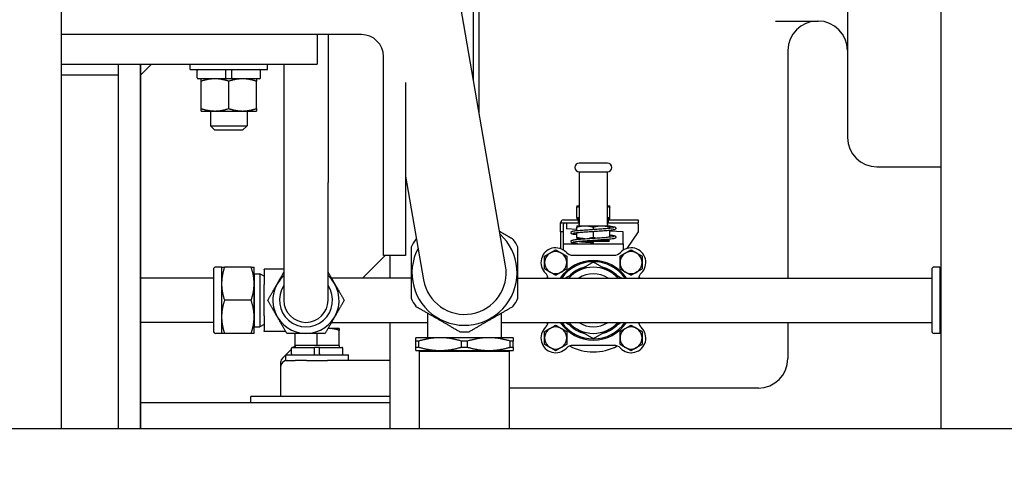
# Paper-space layout 'SHEET_1' of a CAD drawing. Header units: inches. Extents: x 4 to 540, y 12 to 340.
# Tile 101 of 118: x 446 to 463, y 115 to 122. Entities that reach past the tile are written whole.
import ezdxf

# ---------------------------------------------------------------- set-up
doc = ezdxf.new("R2010")
doc.units = ezdxf.units.IN
doc.header["$LTSCALE"] = 16
doc.header["$MEASUREMENT"] = 0
doc.layers.get('0').update_dxf_attribs({"lineweight": 25})
doc.layers.get('DEFPOINTS').update_dxf_attribs({"lineweight": 25})
doc.layers.add('DIMEN', color=7, linetype='Continuous', lineweight=25)
doc.styles.get("Standard").update_dxf_attribs({"font": 'arial.ttf'})
doc.dimstyles.new('DEFAULT-ANSI', dxfattribs={"dimscale": 16, "dimtxt": 0.125, "dimasz": 0.1875, "dimexe": 0.125, "dimexo": 0.0625, "dimgap": 0.031496, "dimtad": 0, "dimtih": 1, "dimtoh": 1, "dimrnd": 1e-08, "dimzin": 4, "dimdsep": 46, "dimtxsty": 'Standard', "dimblk": 'Filled-1', "dimcen": 0.09, "dimdle": 0.393701, "dimclrd": 256, "dimclre": 256, "dimclrt": 256, "dimadec": 0, "dimazin": 1, "dimtfac": 1.504, "dimtofl": 0, "dimtmove": 0, "dimatfit": 3, "dimldrblk": 'Filled-1', "dimfxl": 1, "dimtolj": 1, "dimtzin": 4, "dimlwd": 25, "dimlwe": 25, "dimarcsym": 0})

# ---------------------------------------------------------------- blocks, each defined once
blk = doc.blocks.new('Filled-1')
at = {"color": 0}
for p, q in [((0, 0), (-1, 0.25)), ((-1, 0.25), (-1, -0.25)), ((-1, 0), (0, 0)), ((-1, -0.25), (0, 0))]:
    blk.add_line(p, q, dxfattribs=at)
at = {"color": 0, "flags": 128}
blk.add_lwpolyline([(-1, -0.25), (0, 0), (-1, 0.25), (-1, -0.25)], dxfattribs=at)
at = {"color": 0}
blk.add_solid([(-1, -0.25), (0, 0), (-1, 0.25), (-1, -0.25)], dxfattribs=at)
blk = doc.blocks.new('*D44')
at = {"layer": 'DEFPOINTS', "color": 0, "linetype": 'Continuous'}
for p in [(396.84, 162.604), (460.102, 162.604), (416.557, 102.969)]:
    blk.add_point(p, dxfattribs=at)
at = {"layer": 'DIMEN', "linetype": 'Continuous', "lineweight": 25}
for p, q in [((459.102, 162.604), (394.84, 162.604)), ((396.84, 159.604), (396.84, 134.561)), ((396.84, 105.969), (396.84, 131.511)), ((415.557, 102.969), (394.84, 102.969))]:
    blk.add_line(p, q, dxfattribs=at)
at = {"layer": 'DIMEN', "linetype": 'Continuous', "lineweight": 25, "xscale": 3, "yscale": 3, "zscale": 3}
for p, rotation in [((396.84, 162.604), 90), ((396.84, 102.969), 270)]:
    blk.add_blockref('Filled-1', p, dxfattribs=dict(at, rotation=rotation))
at = {"layer": 'DIMEN', "linetype": 'Continuous', "lineweight": 25, "insert": (393.47, 134.057), "char_height": 2, "attachment_point": 1}
blk.add_mtext('\\A1;59.64', dxfattribs=at)

psp = doc.layouts.new('SHEET_1')

# ---------------------------------------------------------------- linework, layer by layer
for p, q in [((446.716, 115.389), (446.716, 148.672)), ((461.642, 148.418), (461.642, 115.389)), ((454.253, 118.152), (452.563, 127.946)), ((453.709, 121.306), (453.709, 125.961)), ((460.057, 125.597), (460.057, 120.33)), ((453.807, 120.738), (453.807, 124.891)), ((458.834, 122.305), (459.557, 122.305)), ((451.807, 122.076), (446.716, 122.076)), ((451.057, 122.076), (446.716, 122.076)), ((451.057, 122.076), (451.057, 121.576)), ((451.242, 122.076), (451.242, 119.565)), ((452.182, 118.326), (452.182, 121.701)), ((459.044, 121.805), (459.044, 117.94)), ((446.716, 121.576), (451.057, 121.576)), ((447.682, 121.576), (447.682, 121.389)), ((448.057, 115.389), (448.057, 121.576)), ((448.244, 121.576), (448.057, 121.389)), ((448.057, 121.576), (448.057, 115.389)), ((448.901, 121.481), (448.901, 121.576)), ((448.901, 121.481), (450.213, 121.481)), ((450.213, 121.481), (450.213, 121.576)), ((450.492, 121.576), (450.492, 119.565)), ((447.682, 121.389), (446.716, 121.389)), ((447.682, 121.389), (447.682, 115.389)), ((447.682, 121.389), (447.682, 115.389)), ((449.021, 121.342), (449.021, 121.464)), ((449.506, 121.325), (449.038, 121.325)), ((449.506, 121.342), (449.506, 121.464)), ((449.607, 121.325), (449.506, 121.325)), ((449.607, 121.342), (449.607, 121.464)), ((450.076, 121.325), (449.607, 121.325)), ((450.093, 121.342), (450.093, 121.464)), ((449.088, 120.82), (449.088, 121.283)), ((449.557, 120.82), (449.557, 121.283)), ((450.025, 120.82), (450.025, 121.283)), ((452.557, 121.26), (452.557, 118.326)), ((449.088, 120.778), (449.322, 120.778)), ((449.244, 120.778), (449.244, 120.529)), ((449.322, 120.778), (449.791, 120.778)), ((449.791, 120.778), (450.025, 120.778)), ((449.869, 120.778), (449.869, 120.529)), ((449.244, 120.529), (449.869, 120.529)), ((449.322, 120.451), (449.244, 120.529)), ((449.791, 120.451), (449.869, 120.529)), ((449.791, 120.451), (449.322, 120.451)), ((455.984, 119.895), (455.504, 119.895)), ((460.557, 119.83), (461.642, 119.83)), ((452.557, 119.672), (452.86, 117.912)), ((455.504, 119.745), (455.984, 119.745)), ((455.504, 119.745), (455.504, 118.86)), ((455.984, 118.86), (455.984, 119.745)), ((450.492, 119.565), (450.492, 117.565)), ((451.242, 117.565), (451.242, 119.565)), ((455.463, 119.168), (455.504, 119.168)), ((455.463, 119.168), (455.463, 119.168)), ((455.463, 118.969), (455.463, 119.148)), ((455.984, 119.168), (456.026, 119.168)), ((456.026, 119.168), (456.026, 119.168)), ((456.026, 118.969), (456.026, 119.148)), ((455.186, 118.729), (455.186, 118.879)), ((455.186, 118.879), (455.494, 118.879)), ((455.236, 118.929), (455.494, 118.929)), ((455.236, 118.729), (455.236, 118.859)), ((455.286, 118.879), (455.286, 118.859)), ((455.286, 118.859), (455.286, 118.777)), ((455.463, 118.949), (455.504, 118.949)), ((455.463, 118.949), (455.463, 118.949)), ((455.463, 118.829), (455.519, 118.829)), ((455.463, 118.829), (455.463, 118.829)), ((455.463, 118.749), (455.463, 118.809)), ((455.474, 118.939), (455.474, 118.949)), ((455.504, 118.939), (455.474, 118.939)), ((455.504, 118.935), (455.474, 118.939)), ((455.494, 118.929), (455.504, 118.929)), ((455.494, 118.879), (455.494, 118.929)), ((455.504, 118.879), (455.494, 118.879)), ((455.504, 118.844), (455.504, 118.86)), ((455.519, 118.829), (455.969, 118.829)), ((455.744, 118.77), (455.744, 118.809)), ((455.969, 118.829), (456.026, 118.829)), ((455.984, 118.949), (456.026, 118.949)), ((456.014, 118.939), (455.984, 118.939)), ((455.984, 118.935), (456.014, 118.939)), ((455.984, 118.929), (455.994, 118.929)), ((455.994, 118.879), (455.984, 118.879)), ((455.984, 118.86), (455.984, 118.844)), ((455.994, 118.929), (456.502, 118.929)), ((455.994, 118.929), (455.994, 118.879)), ((455.994, 118.879), (456.502, 118.879)), ((456.014, 118.939), (456.014, 118.949)), ((456.026, 118.949), (456.026, 118.949)), ((456.026, 118.829), (456.026, 118.829)), ((456.026, 118.792), (456.026, 118.809)), ((456.502, 118.929), (456.502, 118.879)), ((456.502, 118.859), (456.502, 118.879)), ((456.502, 118.859), (456.502, 118.729)), ((455.236, 118.729), (455.186, 118.729)), ((455.186, 118.729), (455.186, 118.441)), ((455.236, 118.429), (455.236, 118.729)), ((455.463, 118.768), (455.286, 118.777)), ((455.463, 118.63), (455.463, 118.709)), ((455.744, 118.63), (455.744, 118.73)), ((456.026, 118.642), (456.026, 118.752)), ((456.252, 118.729), (456.026, 118.74)), ((456.252, 118.525), (456.252, 118.729)), ((456.502, 118.729), (456.312, 118.445)), ((455.236, 118.418), (455.236, 118.525)), ((455.236, 118.525), (456.252, 118.525)), ((455.463, 118.61), (455.598, 118.61)), ((455.463, 118.61), (455.463, 118.61)), ((455.474, 118.6), (455.474, 118.61)), ((455.476, 118.6), (455.474, 118.6)), ((455.475, 118.6), (455.474, 118.6)), ((455.598, 118.57), (456.014, 118.57)), ((455.744, 118.58), (456.014, 118.58)), ((455.744, 118.525), (455.744, 118.545)), ((455.891, 118.59), (455.944, 118.59)), ((455.944, 118.59), (455.891, 118.59)), ((455.944, 118.59), (456.014, 118.6)), ((455.944, 118.59), (456.014, 118.58)), ((456.014, 118.6), (456.012, 118.6)), ((456.014, 118.6), (456.014, 118.6)), ((456.014, 118.58), (456.014, 118.57)), ((456.252, 118.525), (456.252, 118.418)), ((452.213, 118.326), (451.827, 117.94)), ((452.557, 118.326), (452.182, 118.326)), ((452.294, 117.94), (452.294, 118.326)), ((455.215, 118.429), (455.236, 118.429)), ((455.395, 118.33), (456.094, 118.33)), ((456.273, 118.429), (456.252, 118.429)), ((449.297, 118.088), (449.297, 117.043)), ((449.435, 118.128), (449.337, 118.128)), ((449.435, 118.128), (449.435, 117.846)), ((449.937, 118.128), (449.485, 118.128)), ((449.987, 117.846), (449.987, 118.128)), ((449.987, 118), (449.995, 118.013)), ((449.995, 118.013), (450.082, 118.016)), ((449.995, 117.117), (449.995, 118.013)), ((450.082, 118.016), (450.082, 117.114)), ((450.157, 117.976), (450.082, 118.016)), ((450.492, 118.096), (450.157, 118.096)), ((450.157, 118.086), (450.157, 118.096)), ((450.157, 118.086), (450.157, 117.831)), ((461.487, 118.088), (461.487, 117.043)), ((461.625, 118.128), (461.527, 118.128)), ((461.625, 118.128), (461.625, 117.846)), ((449.297, 117.94), (448.057, 117.94)), ((449.435, 117.846), (449.435, 117.284)), ((449.987, 117.284), (449.987, 117.846)), ((450.157, 117.3), (450.157, 117.831)), ((452.651, 117.94), (451.3, 117.94)), ((454.462, 117.94), (461.487, 117.94)), ((461.625, 117.846), (461.625, 117.284)), ((449.937, 117.565), (449.485, 117.565)), ((450.157, 117.3), (450.157, 117.044)), ((452.927, 117.35), (452.927, 116.93)), ((454.187, 116.93), (454.187, 117.35)), ((449.297, 117.19), (448.057, 117.19)), ((449.435, 117.284), (449.435, 117.003)), ((449.987, 117.003), (449.987, 117.284)), ((449.987, 117.13), (449.995, 117.117)), ((450.157, 117.154), (450.082, 117.114)), ((451.3, 117.19), (452.867, 117.19)), ((452.294, 115.389), (452.294, 117.19)), ((452.867, 117.19), (452.927, 117.19)), ((454.187, 117.19), (461.487, 117.19)), ((459.044, 117.19), (459.044, 116.576)), ((461.625, 117.284), (461.625, 117.003)), ((449.435, 117.003), (449.337, 117.003)), ((449.937, 117.003), (449.485, 117.003)), ((449.995, 117.117), (450.082, 117.114)), ((450.157, 117.034), (450.157, 117.044)), ((450.524, 117.034), (450.157, 117.034)), ((450.682, 116.797), (450.682, 117.003)), ((451.057, 116.797), (451.057, 117.003)), ((451.244, 117.088), (451.241, 117.088)), ((451.432, 117.088), (451.244, 117.088)), ((451.432, 116.797), (451.432, 117.054)), ((461.625, 117.003), (461.527, 117.003)), ((450.682, 116.795), (450.652, 116.765)), ((450.869, 116.797), (450.682, 116.797)), ((450.682, 116.797), (450.682, 116.765)), ((451.057, 116.797), (450.869, 116.797)), ((451.244, 116.797), (451.057, 116.797)), ((451.432, 116.797), (451.244, 116.797)), ((451.432, 116.797), (451.432, 116.765)), ((453.143, 116.93), (452.73, 116.93)), ((452.73, 116.77), (452.73, 116.872)), ((452.781, 116.77), (452.781, 116.872)), ((453.97, 116.93), (453.143, 116.93)), ((453.505, 116.77), (453.505, 116.872)), ((453.608, 116.77), (453.608, 116.872)), ((454.384, 116.93), (453.97, 116.93)), ((454.332, 116.77), (454.332, 116.872)), ((454.384, 116.77), (454.384, 116.872)), ((456.094, 116.8), (455.395, 116.8)), ((450.526, 116.639), (450.468, 116.581)), ((450.526, 116.64), (451.588, 116.64)), ((450.526, 116.545), (450.526, 116.64)), ((450.622, 116.735), (450.527, 116.64)), ((450.622, 116.654), (450.622, 116.751)), ((450.636, 116.765), (451.014, 116.765)), ((451.099, 116.765), (451.014, 116.765)), ((451.014, 116.654), (451.014, 116.751)), ((451.099, 116.765), (451.477, 116.765)), ((451.099, 116.654), (451.099, 116.751)), ((451.491, 116.654), (451.491, 116.751)), ((451.588, 116.545), (451.588, 116.64)), ((452.73, 116.713), (453.143, 116.713)), ((452.809, 116.713), (452.794, 116.698)), ((454.319, 116.698), (452.794, 116.698)), ((452.794, 115.389), (452.794, 116.698)), ((453.143, 116.713), (453.97, 116.713)), ((453.97, 116.713), (454.384, 116.713)), ((454.304, 116.713), (454.319, 116.698)), ((454.319, 115.389), (454.319, 116.698)), ((450.526, 116.545), (450.557, 116.545)), ((450.557, 116.545), (450.682, 116.545)), ((450.878, 116.545), (450.682, 116.545)), ((450.878, 116.545), (451.235, 116.545)), ((452.294, 116.545), (451.235, 116.545)), ((450.432, 116.42), (450.432, 115.931)), ((458.544, 116.076), (454.319, 116.076)), ((452.294, 115.826), (448.057, 115.826)), ((452.294, 115.931), (449.932, 115.931)), ((449.932, 115.826), (449.932, 115.931)), ((416.745, 115.389), (509.368, 115.389))]:
    psp.add_line(p, q)
for centre, radius, start, end in [((459.544, 121.805), 0.5, 90, 180), ((459.557, 121.805), 0.5, 0, 90), ((451.807, 121.701), 0.375, 0, 90), ((449.038, 121.464), 0.0169, 90, 180), ((450.076, 121.464), 0.0169, 0, 90), ((449.038, 121.342), 0.0169, 180, 270), ((450.076, 121.342), 0.0169, 270, 0), ((460.557, 120.33), 0.5, 180, 270), ((455.504, 119.82), 0.075, 90, 180), ((455.504, 119.82), 0.075, 180, 270), ((455.984, 119.82), 0.075, 270, 90), ((455.236, 118.879), 0.05, 90, 180), ((455.256, 118.859), 0.02, 90, 180), ((455.519, 118.844), 0.015, 180, 270), ((455.969, 118.844), 0.015, 270, 0), ((453.557, 118.032), 0.891, 152.2586, 47.3214), ((453.557, 118.032), 1.004, 145.5921, 154.4079), ((453.557, 118.032), 1.004, 25.5921, 34.4079), ((455.104, 118.205), 0.25, 43.4325, 226.5675), ((455.104, 118.205), 0.187, 0, 180), ((455.395, 118.48), 0.15, 223.4325, 270), ((456.094, 118.48), 0.15, 270, 316.5675), ((456.384, 118.205), 0.187, 0, 180), ((456.384, 118.205), 0.25, 313.4325, 136.5675), ((453.557, 118.032), 0.706, 189.79, 9.79), ((455.104, 118.205), 0.187, 180, 0), ((455.744, 117.565), 0.675, 33.749, 146.251), ((455.744, 117.565), 0.655, 34.9261, 145.0739), ((456.384, 118.205), 0.187, 180, 0), ((449.337, 118.088), 0.04, 90, 180), ((450.867, 117.565), 0.562, 131.8103, 48.1897), ((454.829, 117.915), 0.15, 9.7776, 46.5675), ((455.744, 117.565), 0.875, 152.4289, 154.6231), ((455.744, 117.565), 0.562, 41.8103, 138.1897), ((455.744, 117.565), 0.583, 104.8819, 135.1181), ((455.744, 117.565), 0.45, 56.4427, 123.5573), ((455.744, 117.565), 0.583, 44.8819, 75.1181), ((456.659, 117.915), 0.15, 133.4325, 170.2224), ((455.744, 117.565), 0.875, 25.3769, 27.5711), ((461.527, 118.088), 0.04, 90, 180), ((450.867, 117.565), 0.45, 146.4427, 33.5573), ((450.867, 117.565), 0.375, 180, 0), ((453.557, 118.032), 1.004, 205.5921, 214.4079), ((453.557, 118.032), 1.004, 325.5921, 334.4079), ((454.829, 117.216), 0.15, 313.4325, 350.2224), ((455.744, 117.565), 0.875, 205.3769, 207.5711), ((455.744, 117.565), 0.675, 213.749, 326.251), ((455.744, 117.565), 0.655, 214.9261, 325.0739), ((455.744, 117.565), 0.562, 221.8103, 318.1897), ((455.744, 117.565), 0.583, 224.8819, 255.1181), ((455.744, 117.565), 0.45, 236.4427, 303.5573), ((455.744, 117.565), 0.583, 284.8819, 315.1181), ((456.659, 117.216), 0.15, 189.7776, 226.5675), ((455.744, 117.565), 0.875, 332.4289, 334.6231), ((449.337, 117.043), 0.04, 180, 270), ((453.557, 118.032), 1.004, 265.5921, 274.4079), ((455.104, 116.925), 0.25, 133.4325, 316.5675), ((455.104, 116.925), 0.187, 0, 180), ((456.384, 116.925), 0.188, 0, 180), ((456.384, 116.925), 0.25, 223.4325, 46.5675), ((461.527, 117.043), 0.04, 180, 270), ((455.104, 116.925), 0.187, 180, 0), ((455.395, 116.65), 0.15, 90, 136.5675), ((456.094, 116.65), 0.15, 43.4325, 90), ((456.384, 116.925), 0.187, 180, 0), ((450.636, 116.751), 0.0143, 90, 180), ((450.636, 116.654), 0.0143, 180, 270), ((451.477, 116.751), 0.0143, 0, 90), ((451.477, 116.654), 0.0143, 270, 0), ((455.744, 117.565), 0.875, 242.4289, 297.5711), ((450.557, 116.42), 0.125, 90, 180), ((450.557, 116.493), 0.125, 135, 169.2088), ((458.544, 116.576), 0.5, 270, 0)]:
    psp.add_arc(centre, radius, start, end)
for points, knots in [([(449.506, 121.464), (449.506, 121.466), (449.506, 121.469), (449.506, 121.473), (449.506, 121.475), (449.506, 121.478), (449.506, 121.479), (449.506, 121.481), (449.506, 121.481), (449.506, 121.481)], [0.25515149, 0.25515149, 0.25515149, 0.25515149, 0.27103679, 0.27103679, 0.28695871, 0.28695871, 0.30292655, 0.30292655, 0.31893509, 0.31893509, 0.31893509, 0.31893509]), ([(449.607, 121.481), (449.607, 121.481), (449.607, 121.481), (449.607, 121.479), (449.607, 121.478), (449.607, 121.475), (449.607, 121.473), (449.607, 121.469), (449.607, 121.466), (449.607, 121.464)], [0.1913679, 0.1913679, 0.1913679, 0.1913679, 0.20737644, 0.20737644, 0.22334428, 0.22334428, 0.2392662, 0.2392662, 0.25515149, 0.25515149, 0.25515149, 0.25515149]), ([(449.506, 121.325), (449.506, 121.325), (449.506, 121.326), (449.506, 121.327), (449.506, 121.329), (449.506, 121.331), (449.506, 121.334), (449.506, 121.337), (449.506, 121.34), (449.506, 121.342)], [0.1913679, 0.1913679, 0.1913679, 0.1913679, 0.20737644, 0.20737644, 0.22334428, 0.22334428, 0.2392662, 0.2392662, 0.25515149, 0.25515149, 0.25515149, 0.25515149]), ([(449.607, 121.342), (449.607, 121.34), (449.607, 121.337), (449.607, 121.334), (449.607, 121.331), (449.607, 121.329), (449.607, 121.327), (449.607, 121.326), (449.607, 121.325), (449.607, 121.325)], [0.25515149, 0.25515149, 0.25515149, 0.25515149, 0.27103679, 0.27103679, 0.28695871, 0.28695871, 0.30292655, 0.30292655, 0.31893509, 0.31893509, 0.31893509, 0.31893509]), ([(455.463, 118.677), (455.441, 118.679), (455.423, 118.681), (455.401, 118.685), (455.394, 118.686), (455.385, 118.689), (455.382, 118.69), (455.376, 118.693), (455.373, 118.694), (455.368, 118.7), (455.366, 118.703), (455.364, 118.71), (455.364, 118.714), (455.365, 118.721), (455.367, 118.723), (455.37, 118.728), (455.372, 118.729), (455.376, 118.732), (455.378, 118.733), (455.385, 118.737), (455.39, 118.738), (455.413, 118.743), (455.438, 118.746), (455.5, 118.753), (455.533, 118.755), (455.603, 118.761), (455.64, 118.763), (455.7, 118.767), (455.722, 118.769), (455.783, 118.773), (455.822, 118.775), (455.895, 118.78), (455.929, 118.783), (455.99, 118.788), (456.017, 118.791), (456.06, 118.796), (456.076, 118.798), (456.089, 118.801), (456.092, 118.802), (456.092, 118.802), (456.092, 118.802), (456.092, 118.802)], [5.848969, 5.848969, 5.848969, 5.848969, 6.108868, 6.108868, 6.262004, 6.262004, 6.355987, 6.355987, 6.426753, 6.426753, 6.474199, 6.474199, 6.515818, 6.515818, 6.551909, 6.551909, 6.591779, 6.591779, 6.64946, 6.64946, 6.794268, 6.794268, 7.180505, 7.180505, 7.496126, 7.496126, 7.791972, 7.791972, 7.959419, 7.959419, 8.255128, 8.255128, 8.546995, 8.546995, 8.838086, 8.838086, 9.124913, 9.124913, 9.2554, 9.2554, 9.256177, 9.256177, 9.256177, 9.256177]), ([(456.026, 118.824), (456.034, 118.823), (456.041, 118.822), (456.07, 118.819), (456.086, 118.816), (456.104, 118.811), (456.109, 118.811), (456.118, 118.803), (456.119, 118.801), (456.122, 118.797), (456.123, 118.795), (456.124, 118.79), (456.124, 118.786), (456.123, 118.78), (456.122, 118.777), (456.119, 118.773), (456.117, 118.771), (456.113, 118.768), (456.111, 118.767), (456.104, 118.764), (456.099, 118.763), (456.077, 118.758), (456.053, 118.754), (455.993, 118.748), (455.96, 118.745), (455.89, 118.74), (455.853, 118.737), (455.777, 118.732), (455.738, 118.73), (455.661, 118.725), (455.624, 118.722), (455.555, 118.717), (455.523, 118.714), (455.468, 118.709), (455.445, 118.707), (455.42, 118.703), (455.413, 118.702), (455.402, 118.7), (455.399, 118.699), (455.397, 118.698), (455.396, 118.698), (455.396, 118.698)], [0.204595, 0.204595, 0.204595, 0.204595, 0.302184, 0.302184, 0.600581, 0.600581, 0.767623, 0.767623, 0.804071, 0.804071, 0.829589, 0.829589, 0.86983, 0.86983, 0.90605, 0.90605, 0.945651, 0.945651, 1.00236, 1.00236, 1.141603, 1.141603, 1.520129, 1.520129, 1.83844, 1.83844, 2.134317, 2.134317, 2.427842, 2.427842, 2.721157, 2.721157, 3.012748, 3.012748, 3.302482, 3.302482, 3.442288, 3.442288, 3.57329, 3.57329, 3.61219, 3.61219, 3.61219, 3.61219]), ([(455.476, 118.525), (455.449, 118.528), (455.427, 118.53), (455.403, 118.534), (455.396, 118.536), (455.386, 118.538), (455.383, 118.539), (455.378, 118.542), (455.375, 118.543), (455.371, 118.547), (455.369, 118.548), (455.367, 118.552), (455.366, 118.554), (455.364, 118.559), (455.364, 118.563), (455.365, 118.57), (455.366, 118.572), (455.369, 118.577), (455.371, 118.579), (455.375, 118.582), (455.377, 118.583), (455.383, 118.586), (455.388, 118.587), (455.407, 118.592), (455.429, 118.595), (455.484, 118.601), (455.517, 118.604), (455.586, 118.609), (455.623, 118.612), (455.688, 118.616), (455.716, 118.618), (455.783, 118.623), (455.822, 118.625), (455.895, 118.63), (455.93, 118.633), (455.99, 118.638), (456.017, 118.641), (456.059, 118.646), (456.076, 118.648), (456.089, 118.651), (456.092, 118.652), (456.092, 118.652), (456.092, 118.652), (456.092, 118.652)], [0, 0, 0, 0, 0.299658, 0.299658, 0.451769, 0.451769, 0.54432, 0.54432, 0.613849, 0.613849, 0.646966, 0.646966, 0.673865, 0.673865, 0.715294, 0.715294, 0.751488, 0.751488, 0.790628, 0.790628, 0.845013, 0.845013, 0.971265, 0.971265, 1.329035, 1.329035, 1.65391, 1.65391, 1.950584, 1.950584, 2.163517, 2.163517, 2.459599, 2.459599, 2.751474, 2.751474, 3.041647, 3.041647, 3.328397, 3.328397, 3.458963, 3.458963, 3.459824, 3.459824, 3.459824, 3.459824]), ([(456.026, 118.674), (456.031, 118.673), (456.037, 118.673), (456.065, 118.669), (456.082, 118.667), (456.101, 118.662), (456.106, 118.661), (456.114, 118.656), (456.117, 118.654), (456.121, 118.649), (456.123, 118.646), (456.124, 118.64), (456.124, 118.636), (456.123, 118.63), (456.122, 118.627), (456.118, 118.623), (456.117, 118.621), (456.113, 118.618), (456.111, 118.617), (456.104, 118.614), (456.099, 118.612), (456.077, 118.607), (456.052, 118.604), (455.992, 118.598), (455.958, 118.595), (455.889, 118.59), (455.851, 118.587), (455.775, 118.582), (455.736, 118.58), (455.66, 118.574), (455.622, 118.572), (455.553, 118.567), (455.521, 118.564), (455.467, 118.559), (455.444, 118.557), (455.419, 118.553), (455.412, 118.552), (455.402, 118.55), (455.398, 118.549), (455.396, 118.548), (455.396, 118.548), (455.396, 118.548)], [6.001245, 6.001245, 6.001245, 6.001245, 6.069526, 6.069526, 6.367676, 6.367676, 6.529802, 6.529802, 6.591096, 6.591096, 6.626135, 6.626135, 6.667131, 6.667131, 6.703394, 6.703394, 6.743186, 6.743186, 6.800356, 6.800356, 6.941931, 6.941931, 7.322386, 7.322386, 7.639356, 7.639356, 7.935489, 7.935489, 8.229661, 8.229661, 8.522544, 8.522544, 8.813615, 8.813615, 9.103084, 9.103084, 9.242904, 9.242904, 9.373318, 9.373318, 9.408963, 9.408963, 9.408963, 9.408963]), ([(455.504, 118.563), (455.528, 118.56), (455.556, 118.558), (455.62, 118.553), (455.657, 118.551), (455.711, 118.547), (455.728, 118.546), (455.744, 118.545)], [10.3124104, 10.3124104, 10.3124104, 10.3124104, 10.5659946, 10.5659946, 10.8554845, 10.8554845, 10.9820914, 10.9820914, 10.9820914, 10.9820914]), ([(451.014, 116.751), (451.014, 116.752), (451.014, 116.754), (451.014, 116.758), (451.014, 116.759), (451.014, 116.762), (451.014, 116.763), (451.014, 116.764), (451.014, 116.765), (451.014, 116.765)], [0.21497365, 0.21497365, 0.21497365, 0.21497365, 0.22835326, 0.22835326, 0.2417662, 0.2417662, 0.255221, 0.255221, 0.26871299, 0.26871299, 0.26871299, 0.26871299]), ([(451.014, 116.64), (451.014, 116.64), (451.014, 116.64), (451.014, 116.642), (451.014, 116.643), (451.014, 116.645), (451.014, 116.647), (451.014, 116.65), (451.014, 116.652), (451.014, 116.654)], [0.1612343, 0.1612343, 0.1612343, 0.1612343, 0.17472629, 0.17472629, 0.18818109, 0.18818109, 0.20159403, 0.20159403, 0.21497365, 0.21497365, 0.21497365, 0.21497365]), ([(451.099, 116.765), (451.099, 116.765), (451.099, 116.764), (451.099, 116.763), (451.099, 116.762), (451.099, 116.759), (451.099, 116.758), (451.099, 116.754), (451.099, 116.752), (451.099, 116.751)], [0.1612343, 0.1612343, 0.1612343, 0.1612343, 0.17472629, 0.17472629, 0.18818109, 0.18818109, 0.20159403, 0.20159403, 0.21497365, 0.21497365, 0.21497365, 0.21497365]), ([(451.099, 116.654), (451.099, 116.652), (451.099, 116.65), (451.099, 116.647), (451.099, 116.645), (451.099, 116.643), (451.099, 116.642), (451.099, 116.64), (451.099, 116.64), (451.099, 116.64)], [0.21497365, 0.21497365, 0.21497365, 0.21497365, 0.22835326, 0.22835326, 0.2417662, 0.2417662, 0.255221, 0.255221, 0.26871299, 0.26871299, 0.26871299, 0.26871299]), ([(450.434, 116.516), (450.433, 116.511), (450.432, 116.506), (450.432, 116.498), (450.432, 116.495), (450.432, 116.493)], [0.16948892, 0.16948892, 0.16948892, 0.16948892, 0.19369012, 0.19369012, 0.20628075, 0.20628075, 0.20628075, 0.20628075])]:
    psp.add_open_spline(points, degree=3, knots=knots)
for points, weights in [([(449.088, 121.283), (449.088, 121.325), (449.088, 121.325)], [1.10906450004, 1.0930923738, 1]), ([(449.322, 121.325), (449.213, 121.325), (449.088, 121.283)], [1, 1.0930923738, 1.10906450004]), ([(449.557, 121.283), (449.431, 121.325), (449.322, 121.325)], [1.10906450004, 1.0930923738, 1]), ([(449.791, 121.325), (449.682, 121.325), (449.557, 121.283)], [1, 1.0930923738, 1.10906450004]), ([(450.025, 121.283), (449.9, 121.325), (449.791, 121.325)], [1.10906450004, 1.0930923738, 1]), ([(450.025, 121.325), (450.025, 121.325), (450.025, 121.283)], [1, 1.0930923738, 1.10906450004]), ([(449.088, 120.778), (449.088, 120.778), (449.088, 120.82)], [1, 1.0930923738, 1.10906450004]), ([(449.088, 120.82), (449.213, 120.778), (449.322, 120.778)], [1.10906450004, 1.0930923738, 1]), ([(449.322, 120.778), (449.431, 120.778), (449.557, 120.82)], [1, 1.0930923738, 1.10906450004]), ([(449.557, 120.82), (449.682, 120.778), (449.791, 120.778)], [1.10906450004, 1.0930923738, 1]), ([(449.791, 120.778), (449.9, 120.778), (450.025, 120.82)], [1, 1.0930923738, 1.10906450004]), ([(450.025, 120.82), (450.025, 120.778), (450.025, 120.778)], [1.10906450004, 1.0930923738, 1]), ([(455.463, 119.168), (455.463, 119.168), (455.463, 119.148)], [1.07735026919, 1.07735026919, 1]), ([(455.463, 119.148), (455.484, 119.154), (455.504, 119.158)], [1, 1.02087212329, 1.03611213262]), ([(455.984, 119.158), (456.004, 119.154), (456.026, 119.148)], [1.03611213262, 1.02087212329, 1]), ([(456.026, 119.148), (456.026, 119.168), (456.026, 119.168)], [1, 1.07735026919, 1.07735026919]), ([(455.463, 118.969), (455.463, 118.949), (455.463, 118.949)], [1, 1.07735026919, 1.07735026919]), ([(455.504, 118.96), (455.484, 118.964), (455.463, 118.969)], [1.03611213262, 1.02087212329, 1]), ([(456.026, 118.969), (456.004, 118.964), (455.984, 118.96)], [1, 1.02087212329, 1.03611213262]), ([(456.026, 118.949), (456.026, 118.949), (456.026, 118.969)], [1.07735026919, 1.07735026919, 1]), ([(455.463, 118.829), (455.463, 118.829), (455.463, 118.809)], [1.07735026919, 1.07735026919, 1]), ([(455.463, 118.809), (455.603, 118.847), (455.744, 118.809)], [1, 1.15470053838, 1]), ([(455.744, 118.809), (455.885, 118.847), (456.026, 118.809)], [1, 1.15470053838, 1]), ([(456.026, 118.809), (456.026, 118.829), (456.026, 118.829)], [1, 1.07735026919, 1.07735026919]), ([(454.385, 118.599), (454.264, 118.669), (454.153, 118.733)], [1, 1.03271308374, 1.04575069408]), ([(452.741, 118.606), (452.734, 118.603), (452.728, 118.599)], [1.00317403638, 1.00161087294, 1]), ([(455.463, 118.63), (455.463, 118.61), (455.463, 118.61)], [1, 1.07735026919, 1.07735026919]), ([(455.598, 118.61), (455.535, 118.611), (455.463, 118.63)], [1.07724121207, 1.07444585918, 1]), ([(455.744, 118.63), (455.706, 118.62), (455.673, 118.615)], [1, 1.03715427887, 1.05646194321]), ([(455.777, 118.622), (455.761, 118.626), (455.744, 118.63)], [1.02959065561, 1.01657018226, 1]), ([(452.651, 118.465), (452.651, 118.032), (452.651, 117.598)], [1, 1.10877967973, 1]), ([(454.462, 117.598), (454.462, 118.032), (454.462, 118.465)], [1, 1.10877967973, 1]), ([(454.917, 118.314), (455.01, 118.368), (455.104, 118.422)], [1, 1.15455095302, 1]), ([(454.917, 118.205), (454.917, 118.255), (454.917, 118.314)], [1, 1.03802697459, 1]), ([(455.104, 118.422), (455.198, 118.368), (455.292, 118.314)], [1, 1.15455095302, 1]), ([(455.292, 118.314), (455.292, 118.255), (455.292, 118.205)], [1, 1.03802697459, 1]), ([(456.197, 118.314), (456.29, 118.368), (456.384, 118.422)], [1, 1.15455095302, 1]), ([(456.197, 118.205), (456.197, 118.255), (456.197, 118.314)], [1, 1.03802697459, 1]), ([(456.384, 118.458), (456.382, 118.456), (456.379, 118.455)], [1, 1.00288686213, 1.00566598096]), ([(456.389, 118.455), (456.386, 118.456), (456.384, 118.458)], [1.00566598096, 1.00288686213, 1]), ([(456.384, 118.422), (456.478, 118.368), (456.572, 118.314)], [1, 1.15455095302, 1]), ([(456.572, 118.314), (456.572, 118.255), (456.572, 118.205)], [1, 1.03802697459, 1]), ([(456.603, 118.331), (456.601, 118.333), (456.598, 118.334)], [1, 1.00288686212, 1.00566598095]), ([(456.603, 118.326), (456.603, 118.329), (456.603, 118.331)], [1.00566598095, 1.00288686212, 1]), ([(454.917, 118.097), (454.917, 118.155), (454.917, 118.205)], [1, 1.03802697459, 1]), ([(455.292, 118.205), (455.292, 118.155), (455.292, 118.097)], [1, 1.03802697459, 1]), ([(455.744, 118.215), (455.593, 118.128), (455.463, 118.052)], [1, 1.0379548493, 1]), ([(456.025, 118.052), (455.895, 118.128), (455.744, 118.215)], [1, 1.0379548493, 1]), ([(456.197, 118.097), (456.197, 118.155), (456.197, 118.205)], [1, 1.03802697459, 1]), ([(456.572, 118.205), (456.572, 118.155), (456.572, 118.097)], [1, 1.03802697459, 1]), ([(449.435, 118.128), (449.435, 118.128), (449.485, 118.128)], [1, 1.0379548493, 1]), ([(449.485, 118.128), (449.435, 117.977), (449.435, 117.846)], [1, 1.0379548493, 1]), ([(449.937, 118.128), (449.987, 118.128), (449.987, 118.128)], [1, 1.0379548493, 1]), ([(449.987, 117.846), (449.987, 117.977), (449.937, 118.128)], [1, 1.0379548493, 1]), ([(450.38, 117.846), (450.434, 117.94), (450.492, 118.041)], [1, 1.02690849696, 1.01566285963]), ([(451.242, 118.041), (451.3, 117.94), (451.354, 117.846)], [1.01566285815, 1.02690849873, 1]), ([(455.104, 117.989), (455.01, 118.043), (454.917, 118.097)], [1, 1.15455095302, 1]), ([(455.292, 118.097), (455.198, 118.043), (455.104, 117.989)], [1, 1.15455095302, 1]), ([(455.463, 118.052), (455.369, 117.998), (455.269, 117.94)], [1, 1.02690849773, 1.01566285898]), ([(456.22, 117.94), (456.119, 117.998), (456.025, 118.052)], [1.01566285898, 1.02690849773, 1]), ([(456.384, 117.989), (456.29, 118.043), (456.197, 118.097)], [1, 1.15455095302, 1]), ([(456.572, 118.097), (456.478, 118.043), (456.384, 117.989)], [1, 1.15455095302, 1]), ([(456.598, 118.076), (456.601, 118.077), (456.603, 118.079)], [1.00566598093, 1.00288686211, 1]), ([(456.603, 118.079), (456.603, 118.082), (456.603, 118.084)], [1, 1.00288686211, 1.00566598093]), ([(461.625, 118.128), (461.625, 118.128), (461.642, 118.128)], [1, 1.0227878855, 1.01821232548]), ([(461.642, 118.01), (461.625, 117.926), (461.625, 117.846)], [1.01821232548, 1.0227878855, 1]), ([(449.435, 117.846), (449.435, 117.716), (449.485, 117.565)], [1, 1.0379548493, 1]), ([(449.937, 117.565), (449.987, 117.716), (449.987, 117.846)], [1, 1.0379548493, 1]), ([(450.218, 117.565), (450.305, 117.716), (450.38, 117.846)], [1, 1.0379548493, 1]), ([(451.354, 117.846), (451.43, 117.716), (451.517, 117.565)], [1, 1.0379548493, 1]), ([(461.625, 117.846), (461.625, 117.767), (461.642, 117.683)], [1, 1.0227878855, 1.01821232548]), ([(449.485, 117.565), (449.435, 117.414), (449.435, 117.284)], [1, 1.0379548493, 1]), ([(449.987, 117.284), (449.987, 117.414), (449.937, 117.565)], [1, 1.0379548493, 1]), ([(450.38, 117.284), (450.305, 117.414), (450.218, 117.565)], [1, 1.0379548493, 1]), ([(451.517, 117.565), (451.43, 117.414), (451.354, 117.284)], [1, 1.0379548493, 1]), ([(452.728, 117.464), (453.104, 117.248), (453.479, 117.031)], [1, 1.10877967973, 1]), ([(453.634, 117.031), (454.009, 117.248), (454.385, 117.464)], [1, 1.10877967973, 1]), ([(461.642, 117.447), (461.625, 117.363), (461.625, 117.284)], [1.01821232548, 1.0227878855, 1]), ([(449.435, 117.284), (449.435, 117.153), (449.485, 117.003)], [1, 1.0379548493, 1]), ([(449.937, 117.003), (449.987, 117.153), (449.987, 117.284)], [1, 1.0379548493, 1]), ([(450.542, 117.003), (450.455, 117.153), (450.38, 117.284)], [1, 1.0379548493, 1]), ([(451.354, 117.284), (451.279, 117.153), (451.192, 117.003)], [1, 1.0379548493, 1]), ([(454.917, 117.034), (455.01, 117.088), (455.104, 117.142)], [1, 1.15455095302, 1]), ([(455.104, 117.142), (455.198, 117.088), (455.292, 117.034)], [1, 1.15455095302, 1]), ([(455.269, 117.19), (455.369, 117.132), (455.463, 117.078)], [1.01566285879, 1.02690849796, 1]), ([(456.025, 117.078), (456.119, 117.132), (456.22, 117.19)], [1, 1.02690849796, 1.0156628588]), ([(456.197, 117.034), (456.29, 117.088), (456.384, 117.142)], [1, 1.15455095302, 1]), ([(456.384, 117.142), (456.478, 117.088), (456.572, 117.034)], [1, 1.15455095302, 1]), ([(461.625, 117.284), (461.625, 117.204), (461.642, 117.12)], [1, 1.0227878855, 1.01821232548]), ([(449.485, 117.003), (449.435, 117.003), (449.435, 117.003)], [1, 1.0379548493, 1]), ([(449.987, 117.003), (449.987, 117.003), (449.937, 117.003)], [1, 1.0379548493, 1]), ([(450.867, 117.003), (450.716, 117.003), (450.542, 117.003)], [1, 1.0379548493, 1]), ([(451.192, 117.003), (451.018, 117.003), (450.867, 117.003)], [1, 1.0379548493, 1]), ([(451.244, 117.088), (451.243, 117.088), (451.241, 117.088)], [1, 1.0006643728, 1.00130548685]), ([(451.432, 117.054), (451.331, 117.088), (451.244, 117.088)], [1, 1.0379548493, 1]), ([(451.432, 117.088), (451.432, 117.088), (451.432, 117.054)], [1, 1.0379548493, 1]), ([(454.917, 116.925), (454.917, 116.975), (454.917, 117.034)], [1, 1.03802697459, 1]), ([(455.292, 117.034), (455.292, 116.975), (455.292, 116.925)], [1, 1.03802697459, 1]), ([(455.463, 117.078), (455.593, 117.003), (455.744, 116.916)], [1, 1.0379548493, 1]), ([(455.744, 116.916), (455.895, 117.003), (456.025, 117.078)], [1, 1.0379548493, 1]), ([(456.197, 116.925), (456.197, 116.975), (456.197, 117.034)], [1, 1.03802697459, 1]), ([(456.572, 117.034), (456.572, 116.975), (456.572, 116.925)], [1, 1.03802697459, 1]), ([(456.603, 117.051), (456.601, 117.053), (456.598, 117.054)], [1, 1.00288686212, 1.00566598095]), ([(456.603, 117.046), (456.603, 117.049), (456.603, 117.051)], [1.00566598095, 1.00288686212, 1]), ([(461.642, 117.003), (461.625, 117.003), (461.625, 117.003)], [1.01821232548, 1.0227878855, 1]), ([(452.73, 116.872), (452.73, 116.93), (452.73, 116.93)], [1.01151101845, 1.0355343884, 1]), ([(452.781, 116.872), (452.756, 116.874), (452.73, 116.872)], [1.02365082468, 1.02525793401, 1.02365082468]), ([(453.143, 116.93), (452.973, 116.93), (452.781, 116.872)], [1, 1.0355343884, 1.01151101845]), ([(453.505, 116.872), (453.314, 116.93), (453.143, 116.93)], [1.01151101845, 1.0355343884, 1]), ([(453.608, 116.872), (453.557, 116.874), (453.505, 116.872)], [1.02365082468, 1.02525793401, 1.02365082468]), ([(453.97, 116.93), (453.8, 116.93), (453.608, 116.872)], [1, 1.0355343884, 1.01151101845]), ([(454.332, 116.872), (454.141, 116.93), (453.97, 116.93)], [1.01151101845, 1.0355343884, 1]), ([(454.384, 116.872), (454.358, 116.874), (454.332, 116.872)], [1.02365082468, 1.02525793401, 1.02365082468]), ([(454.384, 116.93), (454.384, 116.93), (454.384, 116.872)], [1, 1.0355343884, 1.01151101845]), ([(454.917, 116.817), (454.917, 116.875), (454.917, 116.925)], [1, 1.03802697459, 1]), ([(455.104, 116.709), (455.01, 116.763), (454.917, 116.817)], [1, 1.15455095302, 1]), ([(455.292, 116.817), (455.198, 116.763), (455.104, 116.709)], [1, 1.15455095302, 1]), ([(455.292, 116.925), (455.292, 116.875), (455.292, 116.817)], [1, 1.03802697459, 1]), ([(456.197, 116.817), (456.197, 116.875), (456.197, 116.925)], [1, 1.03802697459, 1]), ([(456.384, 116.709), (456.29, 116.763), (456.197, 116.817)], [1, 1.15455095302, 1]), ([(456.572, 116.817), (456.478, 116.763), (456.384, 116.709)], [1, 1.15455095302, 1]), ([(456.572, 116.925), (456.572, 116.875), (456.572, 116.817)], [1, 1.03802697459, 1]), ([(456.598, 116.796), (456.601, 116.797), (456.603, 116.799)], [1.00566598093, 1.00288686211, 1]), ([(456.603, 116.799), (456.603, 116.802), (456.603, 116.804)], [1, 1.00288686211, 1.00566598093]), ([(452.73, 116.77), (452.756, 116.769), (452.781, 116.77)], [1.02365082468, 1.02525793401, 1.02365082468]), ([(452.73, 116.713), (452.73, 116.713), (452.73, 116.77)], [1, 1.0355343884, 1.01151101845]), ([(452.781, 116.77), (452.973, 116.713), (453.143, 116.713)], [1.01151101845, 1.0355343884, 1]), ([(453.143, 116.713), (453.314, 116.713), (453.505, 116.77)], [1, 1.0355343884, 1.01151101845]), ([(453.505, 116.77), (453.557, 116.769), (453.608, 116.77)], [1.02365082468, 1.02525793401, 1.02365082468]), ([(453.608, 116.77), (453.8, 116.713), (453.97, 116.713)], [1.01151101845, 1.0355343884, 1]), ([(453.97, 116.713), (454.141, 116.713), (454.332, 116.77)], [1, 1.0355343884, 1.01151101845]), ([(454.332, 116.77), (454.358, 116.769), (454.384, 116.77)], [1.02365082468, 1.02525793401, 1.02365082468]), ([(454.384, 116.77), (454.384, 116.713), (454.384, 116.713)], [1.01151101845, 1.0355343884, 1]), ([(456.379, 116.675), (456.382, 116.674), (456.384, 116.672)], [1.00566598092, 1.00288686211, 1]), ([(456.384, 116.672), (456.386, 116.674), (456.389, 116.675)], [1, 1.00288686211, 1.00566598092])]:
    psp.add_rational_spline(points, weights, degree=2)
psp.add_open_spline([(450.432, 116.493), (450.432, 116.468), (450.432, 116.442), (450.432, 116.42)], degree=3)

# ---------------------------------------------------------------- dimensions: what is measured, and where the dimension line sits
at = {"layer": 'DIMEN', "linetype": 'Continuous', "lineweight": 25}
dim = psp.add_linear_dim(base=(396.840203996, 162.603538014), p1=(416.556617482, 102.968538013), p2=(460.101617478, 162.603538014), angle=90, dimstyle='DEFAULT-ANSI', override={"dimdec": 2, "dimtp": 0, "dimtm": 0, "dimtdec": 2, "dimatfit": 1}, dxfattribs=at)
dim.commit()
dim.dimension.update_dxf_attribs({"geometry": '*D44', "text_midpoint": (396.840203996, 133.036038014), "dimtype": 160})

doc.saveas('drawing.dxf')
